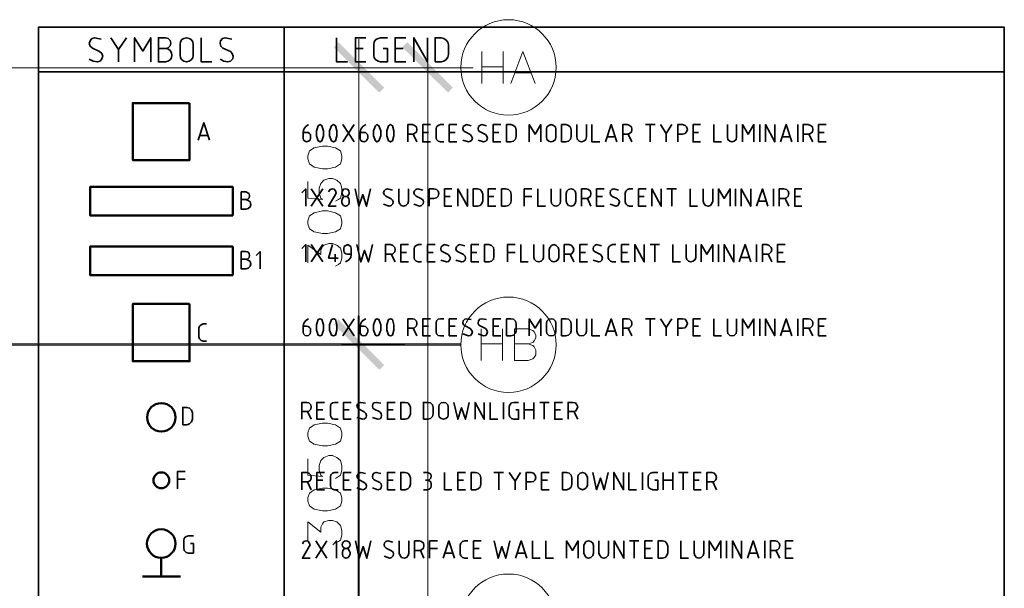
# Model space of a CAD drawing. Header units: millimetres. Extents: x 1.7 to 32.8, y 0.3 to 23.1.
# Tile 105 of 106: x 27.9 to 32.2, y 17.9 to 20.3. Entities that reach past the tile are written whole.
import ezdxf

# ---------------------------------------------------------------- set-up
doc = ezdxf.new("R2010")
doc.units = ezdxf.units.MM
doc.layers.add('PDF_Geometry', color=9, linetype='Continuous', true_color=0x808080)
doc.layers.add('PDF_Solid Fills', color=9, linetype='Continuous', true_color=0x808080)

msp = doc.modelspace()

# ---------------------------------------------------------------- hatches: boundary and pattern name
at = {"layer": 'PDF_Solid Fills', "transparency": 33554559}
for points in [[(29.4134, 19.0494), (29.4101, 19.0494), (29.4101, 17.6028), (29.4151, 17.6028), (29.4151, 19.0494)], [(29.8551, 18.9261), (29.8551, 18.9294), (2.9827, 18.9294), (2.9827, 18.9244), (29.8551, 18.9244)], [(29.3418, 18.9261), (29.3418, 18.9244), (29.6101, 18.9244), (29.6101, 18.9294), (29.3418, 18.9294)]]:
    msp.add_hatch(color=256, dxfattribs=at).paths.add_polyline_path(points)

# ---------------------------------------------------------------- linework, layer by layer
at = {"layer": 'PDF_Geometry', "color": 7, "lineweight": 35}
for points in [[(32.21, 15.0862), (28.0252, 15.0862), (28.0252, 20.301), (32.21, 20.301)], [(28.6951, 20.181), (28.6935, 20.1694), (28.6868, 20.1594), (28.6785, 20.1543), (28.6668, 20.151), (28.6551, 20.1543), (28.6468, 20.1594), (28.6401, 20.1694), (28.6385, 20.181), (28.6385, 20.226), (28.6401, 20.2377), (28.6468, 20.2477), (28.6551, 20.2527), (28.6668, 20.256), (28.6785, 20.2527), (28.6868, 20.2477), (28.6935, 20.2377), (28.6951, 20.226)], [(29.7434, 20.151), (29.7701, 20.151), (29.7818, 20.1543), (29.7918, 20.161), (29.7984, 20.171), (29.8018, 20.1827), (29.8018, 20.2244), (29.7984, 20.236), (29.7918, 20.246), (29.7818, 20.2527), (29.7701, 20.256), (29.7434, 20.256)], [(29.2535, 19.8094), (29.2601, 19.831), (29.2601, 19.8527), (29.2535, 19.8744), (29.2451, 19.8794), (29.2368, 19.8744), (29.2301, 19.8527), (29.2301, 19.831), (29.2368, 19.8094), (29.2451, 19.8044)], [(29.3118, 19.8094), (29.3184, 19.831), (29.3184, 19.8527), (29.3118, 19.8744), (29.3035, 19.8794), (29.2951, 19.8744), (29.2868, 19.8527), (29.2868, 19.831), (29.2951, 19.8094), (29.3035, 19.8044)], [(29.5001, 19.8094), (29.5084, 19.831), (29.5084, 19.8527), (29.5001, 19.8744), (29.4918, 19.8794), (29.4851, 19.8744), (29.4768, 19.8527), (29.4768, 19.831), (29.4851, 19.8094), (29.4918, 19.8044)], [(29.5585, 19.8094), (29.5651, 19.831), (29.5651, 19.8527), (29.5585, 19.8744), (29.5501, 19.8794), (29.5418, 19.8744), (29.5351, 19.8527), (29.5351, 19.831), (29.5418, 19.8094), (29.5501, 19.8044)], [(30.0534, 19.8044), (30.0718, 19.8044), (30.0834, 19.8077), (30.0918, 19.816), (30.0951, 19.8277), (30.0951, 19.856), (30.0918, 19.8677), (30.0834, 19.876), (30.0718, 19.8794), (30.0534, 19.8794)], [(30.2668, 19.826), (30.2651, 19.8144), (30.2568, 19.8077), (30.2468, 19.8044), (30.2368, 19.8077), (30.2284, 19.8144), (30.2268, 19.826), (30.2268, 19.8577), (30.2284, 19.8694), (30.2368, 19.876), (30.2468, 19.8794), (30.2568, 19.876), (30.2651, 19.8694), (30.2668, 19.8577)], [(30.2918, 19.8044), (30.3101, 19.8044), (30.3218, 19.8077), (30.3301, 19.816), (30.3334, 19.8277), (30.3334, 19.856), (30.3301, 19.8677), (30.3218, 19.876), (30.3101, 19.8794), (30.2918, 19.8794)], [(29.3718, 19.5844), (29.3701, 19.5927), (29.3634, 19.5994), (29.3551, 19.601), (29.3468, 19.5994), (29.3418, 19.5927), (29.3401, 19.5844), (29.3418, 19.576), (29.3468, 19.5694), (29.3551, 19.5677), (29.3634, 19.5694), (29.3701, 19.576)], [(29.9084, 19.526), (29.9268, 19.526), (29.9384, 19.5294), (29.9468, 19.5377), (29.9501, 19.5494), (29.9501, 19.5777), (29.9468, 19.5894), (29.9384, 19.5977), (29.9268, 19.601), (29.9084, 19.601)], [(30.0318, 19.526), (30.0501, 19.526), (30.0618, 19.5294), (30.0701, 19.5377), (30.0734, 19.5494), (30.0734, 19.5777), (30.0701, 19.5894), (30.0618, 19.5977), (30.0501, 19.601), (30.0318, 19.601)], [(30.3534, 19.5477), (30.3501, 19.5377), (30.3434, 19.5294), (30.3334, 19.526), (30.3218, 19.5294), (30.3151, 19.5377), (30.3118, 19.5477), (30.3118, 19.581), (30.3151, 19.591), (30.3218, 19.5977), (30.3334, 19.601), (30.3434, 19.5977), (30.3501, 19.591), (30.3534, 19.581)], [(29.3401, 19.551), (29.3401, 19.5427), (29.3418, 19.5344), (29.3468, 19.5294), (29.3551, 19.526), (29.3634, 19.5294), (29.3701, 19.5344), (29.3718, 19.5427), (29.3718, 19.551), (29.3701, 19.5594), (29.3634, 19.5661), (29.3551, 19.5677), (29.3468, 19.5661), (29.3418, 19.5594)], [(29.9584, 19.2844), (29.9768, 19.2844), (29.9884, 19.2877), (29.9968, 19.296), (29.9984, 19.3077), (29.9984, 19.3361), (29.9968, 19.3477), (29.9884, 19.3561), (29.9768, 19.3594), (29.9584, 19.3594)], [(30.2801, 19.3044), (30.2768, 19.2944), (30.2684, 19.2877), (30.2584, 19.2844), (30.2484, 19.2877), (30.2401, 19.2944), (30.2384, 19.3044), (30.2384, 19.3377), (30.2401, 19.3477), (30.2484, 19.3561), (30.2584, 19.3594), (30.2684, 19.3561), (30.2768, 19.3477), (30.2801, 19.3377)], [(29.2535, 18.9677), (29.2601, 18.9894), (29.2601, 19.0127), (29.2535, 19.0344), (29.2451, 19.0377), (29.2368, 19.0344), (29.2301, 19.0127), (29.2301, 18.9894), (29.2368, 18.9677), (29.2451, 18.9644)], [(29.3118, 18.9677), (29.3184, 18.9894), (29.3184, 19.0127), (29.3118, 19.0344), (29.3035, 19.0377), (29.2951, 19.0344), (29.2868, 19.0127), (29.2868, 18.9894), (29.2951, 18.9677), (29.3035, 18.9644)], [(29.5001, 18.9677), (29.5084, 18.9894), (29.5084, 19.0127), (29.5001, 19.0344), (29.4918, 19.0377), (29.4851, 19.0344), (29.4768, 19.0127), (29.4768, 18.9894), (29.4851, 18.9677), (29.4918, 18.9644)], [(29.5585, 18.9677), (29.5651, 18.9894), (29.5651, 19.0127), (29.5585, 19.0344), (29.5501, 19.0377), (29.5418, 19.0344), (29.5351, 19.0127), (29.5351, 18.9894), (29.5418, 18.9677), (29.5501, 18.9644)], [(30.0534, 18.9644), (30.0718, 18.9644), (30.0834, 18.9677), (30.0918, 18.9761), (30.0951, 18.9861), (30.0951, 19.0161), (30.0918, 19.0277), (30.0834, 19.0361), (30.0718, 19.0377), (30.0534, 19.0377)], [(30.2668, 18.9844), (30.2651, 18.9744), (30.2568, 18.9661), (30.2468, 18.9644), (30.2368, 18.9661), (30.2284, 18.9744), (30.2268, 18.9844), (30.2268, 19.0177), (30.2284, 19.0277), (30.2368, 19.0361), (30.2468, 19.0377), (30.2568, 19.0361), (30.2651, 19.0277), (30.2668, 19.0177)], [(30.2918, 18.9644), (30.3101, 18.9644), (30.3218, 18.9677), (30.3301, 18.9761), (30.3334, 18.9861), (30.3334, 19.0161), (30.3301, 19.0277), (30.3218, 19.0361), (30.3101, 19.0377), (30.2918, 19.0377)], [(28.6501, 18.5794), (28.6685, 18.5794), (28.6801, 18.5827), (28.6885, 18.5911), (28.6918, 18.6027), (28.6918, 18.6311), (28.6885, 18.6427), (28.6801, 18.6511), (28.6685, 18.6544), (28.6501, 18.6544)], [(29.5951, 18.6027), (29.6134, 18.6027), (29.6251, 18.6061), (29.6334, 18.6144), (29.6368, 18.6261), (29.6368, 18.6544), (29.6334, 18.6661), (29.6251, 18.6744), (29.6134, 18.6761), (29.5951, 18.6761)], [(29.6934, 18.6027), (29.7118, 18.6027), (29.7234, 18.6061), (29.7318, 18.6144), (29.7351, 18.6261), (29.7351, 18.6544), (29.7318, 18.6661), (29.7234, 18.6744), (29.7118, 18.6761), (29.6934, 18.6761)], [(29.8001, 18.6227), (29.7984, 18.6128), (29.7901, 18.6061), (29.7801, 18.6027), (29.7701, 18.6061), (29.7618, 18.6128), (29.7601, 18.6227), (29.7601, 18.6561), (29.7618, 18.6661), (29.7701, 18.6744), (29.7801, 18.6761), (29.7901, 18.6744), (29.7984, 18.6661), (29.8001, 18.6561)], [(29.5951, 18.2978), (29.6134, 18.2978), (29.6251, 18.3011), (29.6334, 18.3094), (29.6368, 18.3211), (29.6368, 18.3494), (29.6334, 18.3611), (29.6251, 18.3694), (29.6134, 18.3727), (29.5951, 18.3727)], [(29.9001, 18.2978), (29.9184, 18.2978), (29.9301, 18.3011), (29.9384, 18.3094), (29.9418, 18.3211), (29.9418, 18.3494), (29.9384, 18.3611), (29.9301, 18.3694), (29.9184, 18.3727), (29.9001, 18.3727)], [(30.2951, 18.2978), (30.3134, 18.2978), (30.3251, 18.3011), (30.3334, 18.3094), (30.3367, 18.3211), (30.3367, 18.3494), (30.3334, 18.3611), (30.3251, 18.3694), (30.3134, 18.3727), (30.2951, 18.3727)], [(30.4034, 18.3178), (30.4001, 18.3078), (30.3918, 18.3011), (30.3818, 18.2978), (30.3718, 18.3011), (30.3634, 18.3078), (30.3618, 18.3178), (30.3618, 18.3511), (30.3634, 18.3611), (30.3718, 18.3694), (30.3818, 18.3727), (30.3918, 18.3694), (30.4001, 18.3611), (30.4034, 18.3511)], [(30.4301, 18.0228), (30.4268, 18.0128), (30.4184, 18.0044), (30.4084, 18.0011), (30.3984, 18.0044), (30.3918, 18.0128), (30.3884, 18.0228), (30.3884, 18.0561), (30.3918, 18.0661), (30.3984, 18.0728), (30.4084, 18.0761), (30.4184, 18.0728), (30.4268, 18.0661), (30.4301, 18.0561)], [(30.7101, 18.0011), (30.7284, 18.0011), (30.7401, 18.0044), (30.7484, 18.0128), (30.7517, 18.0244), (30.7517, 18.0528), (30.7484, 18.0644), (30.7401, 18.0728), (30.7284, 18.0761), (30.7101, 18.0761)], [(29.3418, 18.0261), (29.3418, 18.0178), (29.3435, 18.0094), (29.3501, 18.0044), (29.3585, 18.0011), (29.3668, 18.0044), (29.3718, 18.0094), (29.3751, 18.0178), (29.3751, 18.0261), (29.3718, 18.0344), (29.3668, 18.0411), (29.3585, 18.0428), (29.3501, 18.0411), (29.3435, 18.0344)]]:
    msp.add_lwpolyline(points, close=True, dxfattribs=at)
for points in [[(29.0901, 15.0862), (29.0901, 20.301)], [(28.2968, 20.2493), (28.2685, 20.256), (28.2568, 20.2527), (28.2485, 20.2427), (28.2452, 20.231), (28.2485, 20.2193), (28.2585, 20.211), (28.2902, 20.196), (28.3002, 20.1877), (28.3035, 20.176), (28.3002, 20.1644), (28.2918, 20.1543), (28.2802, 20.151), (28.2618, 20.1543), (28.2452, 20.1627)], [(28.3385, 20.256), (28.3718, 20.2044), (28.4068, 20.256)], [(28.4418, 20.151), (28.4418, 20.256), (28.4768, 20.1977), (28.5118, 20.256), (28.5118, 20.151)], [(28.5751, 20.2093), (28.5868, 20.2127), (28.5952, 20.221), (28.5985, 20.2327), (28.5952, 20.2444), (28.5868, 20.2527), (28.5751, 20.256), (28.5451, 20.256), (28.5451, 20.151), (28.5751, 20.151), (28.5852, 20.1543), (28.5952, 20.1594), (28.6018, 20.1694), (28.6035, 20.181), (28.6018, 20.191), (28.5952, 20.201), (28.5852, 20.2077), (28.5751, 20.2093), (28.5451, 20.2093)], [(28.7301, 20.256), (28.7301, 20.151), (28.7768, 20.151)], [(28.8635, 20.2493), (28.8335, 20.256), (28.8218, 20.2527), (28.8135, 20.2427), (28.8118, 20.231), (28.8151, 20.2193), (28.8235, 20.211), (28.8568, 20.196), (28.8651, 20.1877), (28.8685, 20.176), (28.8668, 20.1644), (28.8568, 20.1543), (28.8451, 20.151), (28.8285, 20.1543), (28.8118, 20.1627)], [(29.3168, 20.256), (29.3168, 20.151), (29.3634, 20.151)], [(29.4435, 20.151), (29.3985, 20.151), (29.3985, 20.256), (29.4435, 20.256)], [(29.5184, 20.2093), (29.5368, 20.2093), (29.5368, 20.151), (29.5068, 20.151), (29.4968, 20.1543), (29.4868, 20.1594), (29.4801, 20.1694), (29.4784, 20.181), (29.4784, 20.226), (29.4801, 20.2377), (29.4868, 20.2477), (29.4968, 20.2527), (29.5068, 20.256), (29.5368, 20.256)], [(29.6168, 20.151), (29.5701, 20.151), (29.5701, 20.256), (29.6168, 20.256)], [(29.6518, 20.151), (29.6518, 20.256), (29.7101, 20.151), (29.7101, 20.256)], [(28.3718, 20.2044), (28.3718, 20.151)], [(29.4318, 20.2093), (29.3985, 20.2093)], [(29.6051, 20.2093), (29.5701, 20.2093)], [(29.0901, 20.1077), (28.0252, 20.1077), (32.21, 20.1077)], [(28.7168, 19.8127), (28.7418, 19.8877), (28.7668, 19.8127)], [(29.1951, 19.8794), (29.1835, 19.871), (29.1751, 19.8594), (29.1718, 19.846), (29.1718, 19.821), (29.1735, 19.8127), (29.1801, 19.8077), (29.1868, 19.8044), (29.1951, 19.8077), (29.2018, 19.8127), (29.2035, 19.821), (29.2035, 19.836), (29.2001, 19.841), (29.1935, 19.846), (29.1718, 19.846)], [(29.3435, 19.8794), (29.3935, 19.8044)], [(29.3935, 19.8794), (29.3435, 19.8044)], [(29.4435, 19.8794), (29.4301, 19.871), (29.4218, 19.8594), (29.4185, 19.846), (29.4185, 19.821), (29.4201, 19.8127), (29.4268, 19.8077), (29.4351, 19.8044), (29.4435, 19.8077), (29.4484, 19.8127), (29.4518, 19.821), (29.4518, 19.8294), (29.4501, 19.836), (29.4468, 19.841), (29.4418, 19.846), (29.4185, 19.846)], [(29.6251, 19.8044), (29.6251, 19.8794), (29.6451, 19.8794), (29.6551, 19.876), (29.6635, 19.8694), (29.6651, 19.8577), (29.6635, 19.8477), (29.6551, 19.841), (29.6451, 19.8377), (29.6251, 19.8377)], [(29.7234, 19.8044), (29.6901, 19.8044), (29.6901, 19.8794), (29.7234, 19.8794)], [(29.7151, 19.846), (29.6901, 19.846)], [(29.7818, 19.8044), (29.7668, 19.8044), (29.7568, 19.8077), (29.7501, 19.8144), (29.7485, 19.8227), (29.7485, 19.861), (29.7501, 19.8694), (29.7568, 19.876), (29.7668, 19.8794), (29.7818, 19.8794)], [(29.8384, 19.8044), (29.8051, 19.8044), (29.8051, 19.8794), (29.8384, 19.8794)], [(29.8301, 19.846), (29.8051, 19.846)], [(29.9001, 19.8744), (29.8801, 19.8794), (29.8718, 19.876), (29.8651, 19.871), (29.8634, 19.861), (29.8668, 19.8527), (29.8734, 19.8477), (29.8951, 19.836), (29.9018, 19.8294), (29.9051, 19.821), (29.9034, 19.8127), (29.8968, 19.8077), (29.8884, 19.8044), (29.8634, 19.8127)], [(29.9668, 19.8744), (29.9468, 19.8794), (29.9368, 19.876), (29.9318, 19.871), (29.9301, 19.861), (29.9318, 19.8527), (29.9384, 19.8477), (29.9618, 19.836), (29.9684, 19.8294), (29.9701, 19.821), (29.9684, 19.8127), (29.9634, 19.8077), (29.9534, 19.8044), (29.9301, 19.8127)], [(30.0284, 19.8044), (29.9951, 19.8044), (29.9951, 19.8794), (30.0284, 19.8794)], [(30.0201, 19.846), (29.9951, 19.846)], [(30.1518, 19.8044), (30.1518, 19.8794), (30.1768, 19.8377), (30.2018, 19.8794), (30.2018, 19.8044)], [(30.3584, 19.8794), (30.3584, 19.826), (30.3601, 19.8144), (30.3684, 19.8077), (30.3784, 19.8044), (30.3884, 19.8077), (30.3968, 19.8144), (30.4001, 19.826), (30.4001, 19.8794)], [(30.4234, 19.8794), (30.4234, 19.8044), (30.4568, 19.8044)], [(30.4818, 19.8044), (30.5067, 19.8794), (30.5318, 19.8044)], [(30.5568, 19.8044), (30.5568, 19.8794), (30.5767, 19.8794), (30.5867, 19.876), (30.5951, 19.8694), (30.5968, 19.8577), (30.5951, 19.8477), (30.5867, 19.841), (30.5767, 19.8377), (30.5568, 19.8377)], [(30.6551, 19.8794), (30.6967, 19.8794)], [(30.6751, 19.8044), (30.6751, 19.8794)], [(30.7201, 19.8794), (30.7451, 19.841), (30.7701, 19.8794)], [(30.7451, 19.841), (30.7451, 19.8044)], [(30.7951, 19.8044), (30.7951, 19.8794), (30.8151, 19.8794), (30.8267, 19.876), (30.8334, 19.8694), (30.8367, 19.8577), (30.8334, 19.8477), (30.8267, 19.841), (30.8151, 19.8377), (30.7951, 19.8377)], [(30.8934, 19.8044), (30.8617, 19.8044), (30.8617, 19.8794), (30.8934, 19.8794)], [(30.8851, 19.846), (30.8617, 19.846)], [(30.9517, 19.8794), (30.9517, 19.8044), (30.9851, 19.8044)], [(31.0101, 19.8794), (31.0101, 19.826), (31.0117, 19.8144), (31.0201, 19.8077), (31.0301, 19.8044), (31.0401, 19.8077), (31.0484, 19.8144), (31.0501, 19.826), (31.0501, 19.8794)], [(31.0751, 19.8044), (31.0751, 19.8794), (31.1001, 19.8377), (31.1251, 19.8794), (31.1251, 19.8044)], [(31.1501, 19.8044), (31.1501, 19.8794)], [(31.1751, 19.8044), (31.1751, 19.8794), (31.2151, 19.8044), (31.2151, 19.8794)], [(31.2401, 19.8044), (31.2651, 19.8794), (31.2901, 19.8044)], [(31.3151, 19.8044), (31.3151, 19.8794)], [(31.3384, 19.8044), (31.3384, 19.8794), (31.3601, 19.8794), (31.3701, 19.876), (31.3784, 19.8694), (31.3801, 19.8577), (31.3784, 19.8477), (31.3701, 19.841), (31.3601, 19.8377), (31.3384, 19.8377)], [(31.4384, 19.8044), (31.4051, 19.8044), (31.4051, 19.8794), (31.4384, 19.8794)], [(31.4301, 19.846), (31.4051, 19.846)], [(28.7585, 19.8327), (28.7235, 19.8327)], [(29.6484, 19.8377), (29.6651, 19.8044)], [(30.5234, 19.826), (30.4884, 19.826)], [(30.5801, 19.8377), (30.5968, 19.8044)], [(31.2817, 19.826), (31.2467, 19.826)], [(31.3634, 19.8377), (31.3801, 19.8044)], [(28.9235, 19.5544), (28.9318, 19.556), (28.9385, 19.5627), (28.9401, 19.571), (28.9385, 19.5794), (28.9318, 19.5844), (28.9235, 19.5877), (28.9035, 19.5877), (28.9035, 19.5127), (28.9235, 19.5127), (28.9335, 19.5161), (28.9418, 19.5227), (28.9451, 19.5327), (28.9418, 19.5444), (28.9335, 19.551), (28.9235, 19.5544), (28.9035, 19.5544)], [(29.1835, 19.526), (29.1835, 19.601), (29.1668, 19.5844)], [(29.2068, 19.601), (29.2568, 19.526)], [(29.2568, 19.601), (29.2068, 19.526)], [(29.3151, 19.526), (29.2818, 19.526), (29.3118, 19.576), (29.3151, 19.5844), (29.3118, 19.5927), (29.3068, 19.5994), (29.2985, 19.601), (29.2885, 19.5977), (29.2818, 19.5877)], [(29.3968, 19.601), (29.4134, 19.526), (29.4301, 19.576), (29.4468, 19.526), (29.4635, 19.601)], [(29.5585, 19.596), (29.5368, 19.601), (29.5284, 19.5977), (29.5235, 19.5927), (29.5201, 19.5844), (29.5235, 19.576), (29.5301, 19.5694), (29.5534, 19.5577), (29.5585, 19.5527), (29.5618, 19.5444), (29.5601, 19.536), (29.5534, 19.5294), (29.5451, 19.526), (29.5201, 19.5344)], [(29.5868, 19.601), (29.5868, 19.5477), (29.5901, 19.5377), (29.5968, 19.5294), (29.6068, 19.526), (29.6168, 19.5294), (29.6251, 19.5377), (29.6284, 19.5477), (29.6284, 19.601)], [(29.6901, 19.596), (29.6684, 19.601), (29.6601, 19.5977), (29.6551, 19.5927), (29.6518, 19.5844), (29.6551, 19.576), (29.6618, 19.5694), (29.6851, 19.5577), (29.6918, 19.5527), (29.6934, 19.5444), (29.6918, 19.536), (29.6851, 19.5294), (29.6768, 19.526), (29.6518, 19.5344)], [(29.7184, 19.526), (29.7184, 19.601), (29.7384, 19.601), (29.7501, 19.5977), (29.7568, 19.591), (29.7601, 19.581), (29.7568, 19.5694), (29.7501, 19.5627), (29.7384, 19.5594), (29.7184, 19.5594)], [(29.8168, 19.526), (29.7851, 19.526), (29.7851, 19.601), (29.8168, 19.601)], [(29.8418, 19.526), (29.8418, 19.601), (29.8834, 19.526), (29.8834, 19.601)], [(30.0068, 19.526), (29.9734, 19.526), (29.9734, 19.601), (30.0068, 19.601)], [(30.1301, 19.526), (30.1301, 19.601), (30.1634, 19.601)], [(30.1884, 19.601), (30.1884, 19.526), (30.2218, 19.526)], [(30.2468, 19.601), (30.2468, 19.5477), (30.2484, 19.5377), (30.2568, 19.5294), (30.2668, 19.526), (30.2768, 19.5294), (30.2851, 19.5377), (30.2868, 19.5477), (30.2868, 19.601)], [(30.3784, 19.526), (30.3784, 19.601), (30.3984, 19.601), (30.4084, 19.5977), (30.4168, 19.591), (30.4184, 19.581), (30.4168, 19.5694), (30.4084, 19.5627), (30.3984, 19.5594), (30.3784, 19.5594)], [(30.4768, 19.526), (30.4434, 19.526), (30.4434, 19.601), (30.4768, 19.601)], [(30.5384, 19.596), (30.5184, 19.601), (30.5101, 19.5977), (30.5034, 19.5927), (30.5018, 19.5844), (30.5034, 19.576), (30.5101, 19.5694), (30.5334, 19.5577), (30.5401, 19.5527), (30.5434, 19.5444), (30.5401, 19.536), (30.5351, 19.5294), (30.5267, 19.526), (30.5018, 19.5344)], [(30.6001, 19.526), (30.5867, 19.526), (30.5767, 19.5294), (30.5701, 19.536), (30.5668, 19.5444), (30.5668, 19.5827), (30.5701, 19.591), (30.5767, 19.5977), (30.5867, 19.601), (30.6001, 19.601)], [(30.6584, 19.526), (30.6251, 19.526), (30.6251, 19.601), (30.6584, 19.601)], [(30.6834, 19.526), (30.6834, 19.601), (30.7234, 19.526), (30.7234, 19.601)], [(30.7484, 19.601), (30.7901, 19.601)], [(30.7701, 19.526), (30.7701, 19.601)], [(30.8484, 19.601), (30.8484, 19.526), (30.8801, 19.526)], [(30.9051, 19.601), (30.9051, 19.5477), (30.9084, 19.5377), (30.9151, 19.5294), (30.9267, 19.526), (30.9367, 19.5294), (30.9434, 19.5377), (30.9467, 19.5477), (30.9467, 19.601)], [(30.9717, 19.526), (30.9717, 19.601), (30.9967, 19.5594), (31.0217, 19.601), (31.0217, 19.526)], [(31.0451, 19.526), (31.0451, 19.601)], [(31.0701, 19.526), (31.0701, 19.601), (31.1117, 19.526), (31.1117, 19.601)], [(31.1367, 19.526), (31.1617, 19.601), (31.1851, 19.526)], [(31.2101, 19.526), (31.2101, 19.601)], [(31.2351, 19.526), (31.2351, 19.601), (31.2551, 19.601), (31.2667, 19.5977), (31.2734, 19.591), (31.2767, 19.581), (31.2734, 19.5694), (31.2667, 19.5627), (31.2551, 19.5594), (31.2351, 19.5594)], [(31.3334, 19.526), (31.3017, 19.526), (31.3017, 19.601), (31.3334, 19.601)], [(29.8084, 19.5677), (29.7851, 19.5677)], [(29.9984, 19.5677), (29.9734, 19.5677)], [(30.1301, 19.5677), (30.1634, 19.5677)], [(30.4034, 19.5594), (30.4184, 19.526)], [(30.4684, 19.5677), (30.4434, 19.5677)], [(30.6501, 19.5677), (30.6251, 19.5677)], [(31.1784, 19.5477), (31.1434, 19.5477)], [(31.2601, 19.5594), (31.2767, 19.526)], [(31.3267, 19.5677), (31.3017, 19.5677)], [(28.9235, 19.296), (28.9318, 19.2977), (28.9385, 19.3044), (28.9401, 19.3127), (28.9385, 19.321), (28.9318, 19.3277), (28.9235, 19.3294), (28.9035, 19.3294), (28.9035, 19.2544), (28.9235, 19.2544), (28.9335, 19.2577), (28.9418, 19.266), (28.9451, 19.276), (28.9418, 19.286), (28.9335, 19.2927), (28.9235, 19.296), (28.9035, 19.296)], [(28.9851, 19.2544), (28.9851, 19.3294), (28.9685, 19.3127)], [(29.1835, 19.2844), (29.1835, 19.3594), (29.1668, 19.3427)], [(29.2068, 19.3594), (29.2568, 19.2844)], [(29.2568, 19.3594), (29.2068, 19.2844)], [(29.2985, 19.3594), (29.2818, 19.3011), (29.3235, 19.3011)], [(29.3551, 19.2844), (29.3685, 19.2927), (29.3785, 19.3044), (29.3801, 19.3194), (29.3801, 19.3427), (29.3785, 19.351), (29.3718, 19.3561), (29.3651, 19.3594), (29.3568, 19.3561), (29.3501, 19.351), (29.3485, 19.3427), (29.3485, 19.3344), (29.3501, 19.3261), (29.3568, 19.3194), (29.3651, 19.3177), (29.3801, 19.3177)], [(29.4051, 19.3594), (29.4218, 19.2844), (29.4385, 19.3344), (29.4551, 19.2844), (29.4718, 19.3594)], [(29.5284, 19.2844), (29.5284, 19.3594), (29.5501, 19.3594), (29.5601, 19.3561), (29.5685, 19.3477), (29.5701, 19.3377), (29.5685, 19.3277), (29.5601, 19.3194), (29.5501, 19.3177), (29.5284, 19.3177)], [(29.6284, 19.2844), (29.5951, 19.2844), (29.5951, 19.3594), (29.6284, 19.3594)], [(29.6851, 19.2844), (29.6718, 19.2844), (29.6618, 19.2877), (29.6551, 19.2944), (29.6535, 19.3027), (29.6535, 19.3394), (29.6551, 19.3494), (29.6618, 19.3561), (29.6718, 19.3594), (29.6851, 19.3594)], [(29.7434, 19.2844), (29.7101, 19.2844), (29.7101, 19.3594), (29.7434, 19.3594)], [(29.8051, 19.3544), (29.7851, 19.3594), (29.7768, 19.3561), (29.7701, 19.3494), (29.7685, 19.341), (29.7701, 19.3327), (29.7768, 19.3277), (29.8001, 19.3161), (29.8068, 19.3094), (29.8101, 19.3011), (29.8068, 19.2927), (29.8018, 19.286), (29.7934, 19.2844), (29.7685, 19.2927)], [(29.8718, 19.3544), (29.8501, 19.3594), (29.8418, 19.3561), (29.8368, 19.3494), (29.8334, 19.341), (29.8368, 19.3327), (29.8435, 19.3277), (29.8668, 19.3161), (29.8734, 19.3094), (29.8751, 19.3011), (29.8734, 19.2927), (29.8668, 19.286), (29.8584, 19.2844), (29.8334, 19.2927)], [(29.9334, 19.2844), (29.9001, 19.2844), (29.9001, 19.3594), (29.9334, 19.3594)], [(30.0568, 19.2844), (30.0568, 19.3594), (30.0901, 19.3594)], [(30.1151, 19.3594), (30.1151, 19.2844), (30.1468, 19.2844)], [(30.1718, 19.3594), (30.1718, 19.3044), (30.1751, 19.2944), (30.1818, 19.2877), (30.1934, 19.2844), (30.2034, 19.2877), (30.2101, 19.2944), (30.2134, 19.3044), (30.2134, 19.3594)], [(30.3034, 19.2844), (30.3034, 19.3594), (30.3251, 19.3594), (30.3351, 19.3561), (30.3418, 19.3477), (30.3451, 19.3377), (30.3418, 19.3277), (30.3351, 19.3194), (30.3251, 19.3177), (30.3034, 19.3177)], [(30.4034, 19.2844), (30.3701, 19.2844), (30.3701, 19.3594), (30.4034, 19.3594)], [(30.4651, 19.3544), (30.4434, 19.3594), (30.4351, 19.3561), (30.4301, 19.3494), (30.4284, 19.341), (30.4301, 19.3327), (30.4368, 19.3277), (30.4601, 19.3161), (30.4668, 19.3094), (30.4684, 19.3011), (30.4668, 19.2927), (30.4601, 19.286), (30.4518, 19.2844), (30.4284, 19.2927)], [(30.5267, 19.2844), (30.5118, 19.2844), (30.5034, 19.2877), (30.4967, 19.2944), (30.4934, 19.3027), (30.4934, 19.3394), (30.4967, 19.3494), (30.5034, 19.3561), (30.5118, 19.3594), (30.5267, 19.3594)], [(30.5851, 19.2844), (30.5518, 19.2844), (30.5518, 19.3594), (30.5851, 19.3594)], [(30.6084, 19.2844), (30.6084, 19.3594), (30.6501, 19.2844), (30.6501, 19.3594)], [(30.6751, 19.3594), (30.7167, 19.3594)], [(30.6951, 19.2844), (30.6951, 19.3594)], [(30.7734, 19.3594), (30.7734, 19.2844), (30.8068, 19.2844)], [(30.8317, 19.3594), (30.8317, 19.3044), (30.8351, 19.2944), (30.8417, 19.2877), (30.8517, 19.2844), (30.8617, 19.2877), (30.8701, 19.2944), (30.8734, 19.3044), (30.8734, 19.3594)], [(30.8967, 19.2844), (30.8967, 19.3594), (30.9217, 19.3177), (30.9467, 19.3594), (30.9467, 19.2844)], [(30.9717, 19.2844), (30.9717, 19.3594)], [(30.9967, 19.2844), (30.9967, 19.3594), (31.0384, 19.2844), (31.0384, 19.3594)], [(31.0617, 19.2844), (31.0867, 19.3594), (31.1117, 19.2844)], [(31.1367, 19.2844), (31.1367, 19.3594)], [(31.1617, 19.2844), (31.1617, 19.3594), (31.1817, 19.3594), (31.1917, 19.3561), (31.2001, 19.3477), (31.2034, 19.3377), (31.2001, 19.3277), (31.1917, 19.3194), (31.1817, 19.3177), (31.1617, 19.3177)], [(31.2601, 19.2844), (31.2267, 19.2844), (31.2267, 19.3594), (31.2601, 19.3594)], [(29.3101, 19.3177), (29.3101, 19.2844)], [(29.5534, 19.3177), (29.5701, 19.2844)], [(29.6201, 19.3261), (29.5951, 19.3261)], [(29.7351, 19.3261), (29.7101, 19.3261)], [(29.9251, 19.3261), (29.9001, 19.3261)], [(30.0568, 19.3261), (30.0901, 19.3261)], [(30.3284, 19.3177), (30.3451, 19.2844)], [(30.3951, 19.3261), (30.3701, 19.3261)], [(30.5767, 19.3261), (30.5518, 19.3261)], [(31.1051, 19.3044), (31.0701, 19.3044)], [(31.1867, 19.3177), (31.2034, 19.2844)], [(31.2517, 19.3261), (31.2267, 19.3261)], [(29.1951, 19.0377), (29.1835, 19.0311), (29.1751, 19.0194), (29.1718, 19.0061), (29.1718, 18.9811), (29.1735, 18.9727), (29.1801, 18.9661), (29.1868, 18.9644), (29.1951, 18.9661), (29.2018, 18.9727), (29.2035, 18.9811), (29.2035, 18.9961), (29.2001, 19.001), (29.1935, 19.0044), (29.1868, 19.0061), (29.1718, 19.0061)], [(29.3435, 19.0377), (29.3935, 18.9644)], [(29.3935, 19.0377), (29.3435, 18.9644)], [(29.4435, 19.0377), (29.4301, 19.0311), (29.4218, 19.0194), (29.4185, 19.0061), (29.4185, 18.9811), (29.4201, 18.9727), (29.4268, 18.9661), (29.4351, 18.9644), (29.4435, 18.9661), (29.4484, 18.9727), (29.4518, 18.9811), (29.4518, 18.9894), (29.4501, 18.9961), (29.4468, 19.001), (29.4418, 19.0044), (29.4351, 19.0061), (29.4185, 19.0061)], [(29.6251, 18.9644), (29.6251, 19.0377), (29.6451, 19.0377), (29.6551, 19.0361), (29.6635, 19.0277), (29.6651, 19.0177), (29.6635, 19.0077), (29.6551, 18.9994), (29.6451, 18.9977), (29.6251, 18.9977)], [(29.7234, 18.9644), (29.6901, 18.9644), (29.6901, 19.0377), (29.7234, 19.0377)], [(29.7818, 18.9644), (29.7668, 18.9644), (29.7568, 18.9661), (29.7501, 18.9727), (29.7485, 18.9827), (29.7485, 19.0194), (29.7501, 19.0294), (29.7568, 19.0361), (29.7668, 19.0377), (29.7818, 19.0377)], [(29.8384, 18.9644), (29.8051, 18.9644), (29.8051, 19.0377), (29.8384, 19.0377)], [(29.9001, 19.0344), (29.8801, 19.0377), (29.8718, 19.0361), (29.8651, 19.0294), (29.8634, 19.0211), (29.8668, 19.0127), (29.8734, 19.0077), (29.8951, 18.9961), (29.9018, 18.9894), (29.9051, 18.9811), (29.9034, 18.9727), (29.8968, 18.9661), (29.8884, 18.9644), (29.8634, 18.9727)], [(29.9668, 19.0344), (29.9468, 19.0377), (29.9368, 19.0361), (29.9318, 19.0294), (29.9301, 19.0211), (29.9318, 19.0127), (29.9384, 19.0077), (29.9618, 18.9961), (29.9684, 18.9894), (29.9701, 18.9811), (29.9684, 18.9727), (29.9634, 18.9661), (29.9534, 18.9644), (29.9301, 18.9727)], [(30.0284, 18.9644), (29.9951, 18.9644), (29.9951, 19.0377), (30.0284, 19.0377)], [(30.1518, 18.9644), (30.1518, 19.0377), (30.1768, 18.9977), (30.2018, 19.0377), (30.2018, 18.9644)], [(30.3584, 19.0377), (30.3584, 18.9844), (30.3601, 18.9744), (30.3684, 18.9661), (30.3784, 18.9644), (30.3884, 18.9661), (30.3968, 18.9744), (30.4001, 18.9844), (30.4001, 19.0377)], [(30.4234, 19.0377), (30.4234, 18.9644), (30.4568, 18.9644)], [(30.4818, 18.9644), (30.5067, 19.0377), (30.5318, 18.9644)], [(30.5568, 18.9644), (30.5568, 19.0377), (30.5767, 19.0377), (30.5867, 19.0361), (30.5951, 19.0277), (30.5968, 19.0177), (30.5951, 19.0077), (30.5867, 18.9994), (30.5767, 18.9977), (30.5568, 18.9977)], [(30.6551, 19.0377), (30.6967, 19.0377)], [(30.6751, 18.9644), (30.6751, 19.0377)], [(30.7201, 19.0377), (30.7451, 19.001), (30.7701, 19.0377)], [(30.7951, 18.9644), (30.7951, 19.0377), (30.8151, 19.0377), (30.8267, 19.0361), (30.8334, 19.0277), (30.8367, 19.0177), (30.8334, 19.0077), (30.8267, 18.9994), (30.8151, 18.9977), (30.7951, 18.9977)], [(30.8934, 18.9644), (30.8617, 18.9644), (30.8617, 19.0377), (30.8934, 19.0377)], [(30.9517, 19.0377), (30.9517, 18.9644), (30.9851, 18.9644)], [(31.0101, 19.0377), (31.0101, 18.9844), (31.0117, 18.9744), (31.0201, 18.9661), (31.0301, 18.9644), (31.0401, 18.9661), (31.0484, 18.9744), (31.0501, 18.9844), (31.0501, 19.0377)], [(31.0751, 18.9644), (31.0751, 19.0377), (31.1001, 18.9977), (31.1251, 19.0377), (31.1251, 18.9644)], [(31.1501, 18.9644), (31.1501, 19.0377)], [(31.1751, 18.9644), (31.1751, 19.0377), (31.2151, 18.9644), (31.2151, 19.0377)], [(31.2401, 18.9644), (31.2651, 19.0377), (31.2901, 18.9644)], [(31.3151, 18.9644), (31.3151, 19.0377)], [(31.3384, 18.9644), (31.3384, 19.0377), (31.3601, 19.0377), (31.3701, 19.0361), (31.3784, 19.0277), (31.3801, 19.0177), (31.3784, 19.0077), (31.3701, 18.9994), (31.3601, 18.9977), (31.3384, 18.9977)], [(31.4384, 18.9644), (31.4051, 18.9644), (31.4051, 19.0377), (31.4384, 19.0377)], [(28.7535, 18.9411), (28.7385, 18.9411), (28.7301, 18.9444), (28.7235, 18.9511), (28.7202, 18.9594), (28.7202, 18.9977), (28.7235, 19.0061), (28.7301, 19.0127), (28.7385, 19.0161), (28.7535, 19.0161)], [(29.6484, 18.9977), (29.6651, 18.9644)], [(29.7151, 19.0061), (29.6901, 19.0061)], [(29.8301, 19.0061), (29.8051, 19.0061)], [(30.0201, 19.0061), (29.9951, 19.0061)], [(30.5801, 18.9977), (30.5968, 18.9644)], [(30.7451, 19.001), (30.7451, 18.9644)], [(30.8851, 19.0061), (30.8617, 19.0061)], [(31.3634, 18.9977), (31.3801, 18.9644)], [(31.4301, 19.0061), (31.4051, 19.0061)], [(30.5234, 18.9844), (30.4884, 18.9844)], [(31.2817, 18.9844), (31.2467, 18.9844)], [(29.1668, 18.6027), (29.1668, 18.6761), (29.1868, 18.6761), (29.1968, 18.6744), (29.2051, 18.6661), (29.2068, 18.6561), (29.2051, 18.6461), (29.1968, 18.6377), (29.1868, 18.6361), (29.1668, 18.6361)], [(29.2651, 18.6027), (29.2318, 18.6027), (29.2318, 18.6761), (29.2651, 18.6761)], [(29.2568, 18.6444), (29.2318, 18.6444)], [(29.3235, 18.6027), (29.3085, 18.6027), (29.2985, 18.6044), (29.2918, 18.6128), (29.2901, 18.6211), (29.2901, 18.6577), (29.2918, 18.6677), (29.2985, 18.6744), (29.3085, 18.6761), (29.3235, 18.6761)], [(29.3801, 18.6027), (29.3468, 18.6027), (29.3468, 18.6761), (29.3801, 18.6761)], [(29.3718, 18.6444), (29.3468, 18.6444)], [(29.4418, 18.6727), (29.4218, 18.6761), (29.4134, 18.6744), (29.4068, 18.6677), (29.4051, 18.6594), (29.4085, 18.6511), (29.4151, 18.6461), (29.4368, 18.6344), (29.4435, 18.6277), (29.4468, 18.6194), (29.4451, 18.6111), (29.4385, 18.6044), (29.4301, 18.6027), (29.4051, 18.6111)], [(29.5084, 18.6727), (29.4885, 18.6761), (29.4784, 18.6744), (29.4735, 18.6677), (29.4718, 18.6594), (29.4735, 18.6511), (29.4801, 18.6461), (29.5035, 18.6344), (29.5101, 18.6277), (29.5118, 18.6194), (29.5101, 18.6111), (29.5051, 18.6044), (29.4951, 18.6027), (29.4718, 18.6111)], [(29.5701, 18.6027), (29.5368, 18.6027), (29.5368, 18.6761), (29.5701, 18.6761)], [(29.5618, 18.6444), (29.5368, 18.6444)], [(29.8251, 18.6761), (29.8418, 18.6027), (29.8584, 18.6527), (29.8751, 18.6027), (29.8918, 18.6761)], [(29.9168, 18.6027), (29.9168, 18.6761), (29.9568, 18.6027), (29.9568, 18.6761)], [(29.9818, 18.6761), (29.9818, 18.6027), (30.0151, 18.6027)], [(30.0401, 18.6027), (30.0401, 18.6761)], [(30.0934, 18.6444), (30.1051, 18.6444), (30.1051, 18.6027), (30.0851, 18.6027), (30.0751, 18.6061), (30.0668, 18.6128), (30.0651, 18.6227), (30.0651, 18.6561), (30.0668, 18.6661), (30.0751, 18.6744), (30.0851, 18.6761), (30.1051, 18.6761)], [(30.1301, 18.6027), (30.1301, 18.6761)], [(30.1301, 18.6444), (30.1718, 18.6444)], [(30.1718, 18.6761), (30.1718, 18.6027)], [(30.1968, 18.6761), (30.2384, 18.6761)], [(30.2168, 18.6027), (30.2168, 18.6761)], [(30.2951, 18.6027), (30.2618, 18.6027), (30.2618, 18.6761), (30.2951, 18.6761)], [(30.2868, 18.6444), (30.2618, 18.6444)], [(30.3201, 18.6027), (30.3201, 18.6761), (30.3401, 18.6761), (30.3518, 18.6744), (30.3584, 18.6661), (30.3618, 18.6561), (30.3584, 18.6461), (30.3518, 18.6377), (30.3401, 18.6361), (30.3201, 18.6361)], [(29.1901, 18.6361), (29.2068, 18.6027)], [(30.3451, 18.6361), (30.3618, 18.6027)], [(28.6268, 18.3011), (28.6268, 18.3761), (28.6601, 18.3761)], [(29.1668, 18.2978), (29.1668, 18.3727), (29.1868, 18.3727), (29.1968, 18.3694), (29.2051, 18.3611), (29.2068, 18.3511), (29.2051, 18.3411), (29.1968, 18.3327), (29.1868, 18.3311), (29.1668, 18.3311)], [(29.2651, 18.2978), (29.2318, 18.2978), (29.2318, 18.3727), (29.2651, 18.3727)], [(29.3235, 18.2978), (29.3085, 18.2978), (29.2985, 18.2994), (29.2918, 18.3078), (29.2901, 18.3161), (29.2901, 18.3528), (29.2918, 18.3627), (29.2985, 18.3694), (29.3085, 18.3727), (29.3235, 18.3727)], [(29.3801, 18.2978), (29.3468, 18.2978), (29.3468, 18.3727), (29.3801, 18.3727)], [(29.4418, 18.3677), (29.4218, 18.3727), (29.4134, 18.3694), (29.4068, 18.3627), (29.4051, 18.3544), (29.4085, 18.3461), (29.4151, 18.3411), (29.4368, 18.3294), (29.4435, 18.3227), (29.4468, 18.3144), (29.4451, 18.3061), (29.4385, 18.2994), (29.4301, 18.2978), (29.4051, 18.3061)], [(29.5084, 18.3677), (29.4885, 18.3727), (29.4784, 18.3694), (29.4735, 18.3627), (29.4718, 18.3544), (29.4735, 18.3461), (29.4801, 18.3411), (29.5035, 18.3294), (29.5101, 18.3227), (29.5118, 18.3144), (29.5101, 18.3061), (29.5051, 18.2994), (29.4951, 18.2978), (29.4718, 18.3061)], [(29.5701, 18.2978), (29.5368, 18.2978), (29.5368, 18.3727), (29.5701, 18.3727)], [(29.6934, 18.3727), (29.7101, 18.3727), (29.7184, 18.3694), (29.7251, 18.3644), (29.7268, 18.3561), (29.7251, 18.3478), (29.7184, 18.3411), (29.7101, 18.3394), (29.7018, 18.3394)], [(29.7851, 18.3727), (29.7851, 18.2978), (29.8168, 18.2978)], [(29.8751, 18.2978), (29.8418, 18.2978), (29.8418, 18.3727), (29.8751, 18.3727)], [(29.9984, 18.3727), (30.0401, 18.3727)], [(30.0201, 18.2978), (30.0201, 18.3727)], [(30.0651, 18.3727), (30.0901, 18.3344), (30.1134, 18.3727)], [(30.1384, 18.2978), (30.1384, 18.3727), (30.1601, 18.3727), (30.1701, 18.3694), (30.1768, 18.3611), (30.1801, 18.3511), (30.1768, 18.3411), (30.1701, 18.3327), (30.1601, 18.3311), (30.1384, 18.3311)], [(30.2384, 18.2978), (30.2051, 18.2978), (30.2051, 18.3727), (30.2384, 18.3727)], [(30.4268, 18.3727), (30.4434, 18.2978), (30.4601, 18.3478), (30.4768, 18.2978), (30.4934, 18.3727)], [(30.5184, 18.2978), (30.5184, 18.3727), (30.5601, 18.2978), (30.5601, 18.3727)], [(30.5834, 18.3727), (30.5834, 18.2978), (30.6168, 18.2978)], [(30.6417, 18.2978), (30.6417, 18.3727)], [(30.6951, 18.3394), (30.7084, 18.3394), (30.7084, 18.2978), (30.6867, 18.2978), (30.6767, 18.3011), (30.6684, 18.3078), (30.6667, 18.3178), (30.6667, 18.3511), (30.6684, 18.3611), (30.6767, 18.3694), (30.6867, 18.3727), (30.7084, 18.3727)], [(30.7318, 18.2978), (30.7318, 18.3727)], [(30.7734, 18.3727), (30.7734, 18.2978)], [(30.7984, 18.3727), (30.8401, 18.3727)], [(30.8184, 18.2978), (30.8184, 18.3727)], [(30.8967, 18.2978), (30.8651, 18.2978), (30.8651, 18.3727), (30.8967, 18.3727)], [(30.9217, 18.2978), (30.9217, 18.3727), (30.9434, 18.3727), (30.9534, 18.3694), (30.9601, 18.3611), (30.9634, 18.3511), (30.9601, 18.3411), (30.9534, 18.3327), (30.9434, 18.3311), (30.9217, 18.3311)], [(28.6268, 18.3427), (28.6601, 18.3427)], [(29.1901, 18.3311), (29.2068, 18.2978)], [(29.2568, 18.3394), (29.2318, 18.3394)], [(29.3718, 18.3394), (29.3468, 18.3394)], [(29.5618, 18.3394), (29.5368, 18.3394)], [(29.6934, 18.2978), (29.7101, 18.2978), (29.7184, 18.2994), (29.7251, 18.3061), (29.7268, 18.3144), (29.7268, 18.3227), (29.7251, 18.3311), (29.7184, 18.3361), (29.7101, 18.3394)], [(29.8668, 18.3394), (29.8418, 18.3394)], [(30.0901, 18.3344), (30.0901, 18.2978)], [(30.2301, 18.3394), (30.2051, 18.3394)], [(30.7318, 18.3394), (30.7734, 18.3394)], [(30.8884, 18.3394), (30.8651, 18.3394)], [(30.9467, 18.3311), (30.9634, 18.2978)], [(28.6835, 18.0644), (28.6968, 18.0644), (28.6968, 18.0228), (28.6751, 18.0228), (28.6651, 18.0261), (28.6568, 18.0344), (28.6551, 18.0444), (28.6551, 18.0778), (28.6568, 18.0877), (28.6651, 18.0944), (28.6751, 18.0978), (28.6968, 18.0978)], [(29.2018, 18.0011), (29.1685, 18.0011), (29.1985, 18.0511), (29.2018, 18.0594), (29.1985, 18.0678), (29.1935, 18.0744), (29.1851, 18.0761), (29.1751, 18.0728), (29.1685, 18.0628)], [(29.2268, 18.0761), (29.2751, 18.0011)], [(29.2751, 18.0761), (29.2268, 18.0011)], [(29.3168, 18.0011), (29.3168, 18.0761), (29.3001, 18.0594)], [(29.3985, 18.0761), (29.4151, 18.0011), (29.4318, 18.0511), (29.4484, 18.0011), (29.4651, 18.0761)], [(29.5601, 18.0711), (29.5385, 18.0761), (29.5301, 18.0728), (29.5251, 18.0678), (29.5235, 18.0594), (29.5251, 18.0511), (29.5318, 18.0444), (29.5551, 18.0328), (29.5618, 18.0277), (29.5634, 18.0194), (29.5618, 18.0111), (29.5551, 18.0044), (29.5468, 18.0011), (29.5235, 18.0094)], [(29.5885, 18.0761), (29.5885, 18.0228), (29.5918, 18.0128), (29.5985, 18.0044), (29.6101, 18.0011), (29.6201, 18.0044), (29.6268, 18.0128), (29.6301, 18.0228), (29.6301, 18.0761)], [(29.6551, 18.0011), (29.6551, 18.0761), (29.6751, 18.0761), (29.6851, 18.0728), (29.6934, 18.0661), (29.6951, 18.0561), (29.6934, 18.0444), (29.6851, 18.0377), (29.6751, 18.0344), (29.6551, 18.0344)], [(29.7201, 18.0011), (29.7201, 18.0761), (29.7534, 18.0761)], [(29.7784, 18.0011), (29.8034, 18.0761), (29.8284, 18.0011)], [(29.8851, 18.0011), (29.8718, 18.0011), (29.8618, 18.0044), (29.8551, 18.0111), (29.8518, 18.0194), (29.8518, 18.0578), (29.8551, 18.0661), (29.8618, 18.0728), (29.8718, 18.0761), (29.8851, 18.0761)], [(29.9434, 18.0011), (29.9101, 18.0011), (29.9101, 18.0761), (29.9434, 18.0761)], [(30.0001, 18.0761), (30.0168, 18.0011), (30.0334, 18.0511), (30.0501, 18.0011), (30.0668, 18.0761)], [(30.0918, 18.0011), (30.1168, 18.0761), (30.1418, 18.0011)], [(30.1651, 18.0761), (30.1651, 18.0011), (30.1984, 18.0011)], [(30.2234, 18.0761), (30.2234, 18.0011), (30.2568, 18.0011)], [(30.3134, 18.0011), (30.3134, 18.0761), (30.3384, 18.0344), (30.3634, 18.0761), (30.3634, 18.0011)], [(30.4534, 18.0761), (30.4534, 18.0228), (30.4568, 18.0128), (30.4651, 18.0044), (30.4751, 18.0011), (30.4851, 18.0044), (30.4934, 18.0128), (30.4951, 18.0228), (30.4951, 18.0761)], [(30.5201, 18.0011), (30.5201, 18.0761), (30.5618, 18.0011), (30.5618, 18.0761)], [(30.5867, 18.0761), (30.6268, 18.0761)], [(30.6068, 18.0011), (30.6068, 18.0761)], [(30.6851, 18.0011), (30.6518, 18.0011), (30.6518, 18.0761), (30.6851, 18.0761)], [(30.8084, 18.0761), (30.8084, 18.0011), (30.8417, 18.0011)], [(30.8667, 18.0761), (30.8667, 18.0228), (30.8684, 18.0128), (30.8767, 18.0044), (30.8867, 18.0011), (30.8967, 18.0044), (30.9051, 18.0128), (30.9084, 18.0228), (30.9084, 18.0761)], [(30.9317, 18.0011), (30.9317, 18.0761), (30.9567, 18.0344), (30.9817, 18.0761), (30.9817, 18.0011)], [(31.0067, 18.0011), (31.0067, 18.0761)], [(31.0317, 18.0011), (31.0317, 18.0761), (31.0717, 18.0011), (31.0717, 18.0761)], [(31.0967, 18.0011), (31.1217, 18.0761), (31.1467, 18.0011)], [(31.1717, 18.0011), (31.1717, 18.0761)], [(31.1967, 18.0011), (31.1967, 18.0761), (31.2167, 18.0761), (31.2267, 18.0728), (31.2351, 18.0661), (31.2367, 18.0561), (31.2351, 18.0444), (31.2267, 18.0377), (31.2167, 18.0344), (31.1967, 18.0344)], [(31.2951, 18.0011), (31.2617, 18.0011), (31.2617, 18.0761), (31.2951, 18.0761)], [(29.6801, 18.0344), (29.6951, 18.0011)], [(29.7201, 18.0428), (29.7534, 18.0428)], [(29.8201, 18.0228), (29.7851, 18.0228)], [(29.9351, 18.0428), (29.9101, 18.0428)], [(30.1334, 18.0228), (30.0984, 18.0228)], [(30.6767, 18.0428), (30.6518, 18.0428)], [(31.1401, 18.0228), (31.1051, 18.0228)], [(31.2201, 18.0344), (31.2367, 18.0011)], [(31.2867, 18.0428), (31.2617, 18.0428)]]:
    msp.add_lwpolyline(points, dxfattribs=at)
at = {"layer": 'PDF_Geometry', "lineweight": 18}
for points in [[(29.4134, 20.2493), (29.4134, 18.8027)], [(29.7118, 20.2493), (29.7118, 0.7916)], [(29.9468, 20.196), (29.9468, 20.0577)], [(30.0384, 20.196), (30.0384, 20.0577)], [(30.0718, 20.0577), (30.1234, 20.196), (30.1768, 20.0577)], [(29.8551, 20.126), (2.9827, 20.126)], [(29.3418, 20.126), (29.6101, 20.126)], [(29.6401, 20.126), (29.9084, 20.126)], [(29.9468, 20.1294), (30.0384, 20.1294)], [(30.0918, 20.1044), (30.1568, 20.1044)], [(29.1918, 19.6327), (29.1918, 19.561), (29.2551, 19.5544), (29.2485, 19.561), (29.2418, 19.5827), (29.2418, 19.6044), (29.2485, 19.6244), (29.2618, 19.6394), (29.2835, 19.646), (29.2985, 19.646), (29.3184, 19.6394), (29.3335, 19.6244), (29.3401, 19.6044), (29.3401, 19.5827), (29.3335, 19.561), (29.3251, 19.5544), (29.3118, 19.5477)], [(29.1918, 19.2811), (29.1918, 19.3577), (29.2485, 19.3161), (29.2485, 19.3361), (29.2551, 19.351), (29.2618, 19.3577), (29.2835, 19.3644), (29.2985, 19.3644), (29.3184, 19.3577), (29.3335, 19.3444), (29.3401, 19.3227), (29.3401, 19.3011), (29.3335, 19.2811), (29.3251, 19.2727), (29.3118, 19.266)], [(29.9434, 18.9944), (29.9434, 18.8577)], [(30.0351, 18.9944), (30.0351, 18.8577)], [(30.1468, 18.9294), (30.1668, 18.9227), (30.1734, 18.9161), (30.1801, 18.9027), (30.1801, 18.8827), (30.1734, 18.8711), (30.1668, 18.8644), (30.1468, 18.8577), (30.0884, 18.8577), (30.0884, 18.9944), (30.1468, 18.9944), (30.1668, 18.9877), (30.1734, 18.9811), (30.1801, 18.9694), (30.1801, 18.9561), (30.1734, 18.9427), (30.1668, 18.9361), (30.1468, 18.9294), (30.0884, 18.9294)], [(29.3418, 18.9261), (29.6101, 18.9261)], [(29.9434, 18.9294), (30.0351, 18.9294)], [(29.1918, 18.4311), (29.1918, 18.3611), (29.2551, 18.3544), (29.2485, 18.3611), (29.2418, 18.3827), (29.2418, 18.4028), (29.2485, 18.4244), (29.2618, 18.4377), (29.2835, 18.4461), (29.2985, 18.4461), (29.3184, 18.4377), (29.3335, 18.4244), (29.3401, 18.4028), (29.3401, 18.3827), (29.3335, 18.3611), (29.3251, 18.3544), (29.3118, 18.3461)], [(29.1918, 18.0794), (29.1918, 18.1578), (29.2485, 18.1144), (29.2485, 18.1361), (29.2551, 18.1494), (29.2618, 18.1578), (29.2835, 18.1644), (29.2985, 18.1644), (29.3184, 18.1578), (29.3335, 18.1427), (29.3401, 18.1211), (29.3401, 18.1011), (29.3335, 18.0794), (29.3251, 18.0728), (29.3118, 18.0661)]]:
    msp.add_lwpolyline(points, dxfattribs=at)
at = {"layer": 'PDF_Geometry', "color": 3, "lineweight": 50}
for points in [[(28.6801, 19.9727), (28.6801, 19.726), (28.4335, 19.726), (28.4335, 19.9727)], [(28.8668, 19.486), (28.8668, 19.6094), (28.2485, 19.6094), (28.2485, 19.486)], [(28.8668, 19.2277), (28.8668, 19.351), (28.2485, 19.351), (28.2485, 19.2277)], [(28.6801, 19.1027), (28.6801, 18.8544), (28.4335, 18.8544), (28.4335, 19.1027)]]:
    msp.add_lwpolyline(points, close=True, dxfattribs=at)
at = {"layer": 'PDF_Geometry', "lineweight": 18}
for points in [[(29.1918, 19.731), (29.2001, 19.7094), (29.2201, 19.6944), (29.2551, 19.6877), (29.2768, 19.6877), (29.3118, 19.6944), (29.3335, 19.7094), (29.3401, 19.731), (29.3401, 19.7444), (29.3335, 19.766), (29.3118, 19.7794), (29.2768, 19.786), (29.2551, 19.786), (29.2201, 19.7794), (29.2001, 19.766), (29.1918, 19.7444)], [(29.1918, 19.4494), (29.2001, 19.4277), (29.2201, 19.4144), (29.2551, 19.4077), (29.2768, 19.4077), (29.3118, 19.4144), (29.3335, 19.4277), (29.3401, 19.4494), (29.3401, 19.4627), (29.3335, 19.4844), (29.3118, 19.4977), (29.2768, 19.5061), (29.2551, 19.5061), (29.2201, 19.4977), (29.2001, 19.4844), (29.1918, 19.4627)], [(29.1918, 18.5294), (29.2001, 18.5078), (29.2201, 18.4944), (29.2551, 18.4877), (29.2768, 18.4877), (29.3118, 18.4944), (29.3335, 18.5078), (29.3401, 18.5294), (29.3401, 18.5444), (29.3335, 18.5644), (29.3118, 18.5794), (29.2768, 18.5861), (29.2551, 18.5861), (29.2201, 18.5794), (29.2001, 18.5644), (29.1918, 18.5444)], [(29.1918, 18.2478), (29.2001, 18.2277), (29.2201, 18.2128), (29.2551, 18.2061), (29.2768, 18.2061), (29.3118, 18.2128), (29.3335, 18.2277), (29.3401, 18.2478), (29.3401, 18.2628), (29.3335, 18.2827), (29.3118, 18.2978), (29.2768, 18.3044), (29.2551, 18.3044), (29.2201, 18.2978), (29.2001, 18.2827), (29.1918, 18.2628)]]:
    msp.add_lwpolyline(points, close=True, dxfattribs=at)
at = {"layer": 'PDF_Geometry', "lineweight": 5}
for points in [[(29.4101, 19.0494), (29.4134, 19.0527), (29.4151, 19.0494)], [(29.3418, 18.9244), (29.3385, 18.9261), (29.3418, 18.9294)], [(29.6101, 18.9294), (29.6118, 18.9261), (29.6101, 18.9244)], [(29.8551, 18.9294), (29.8568, 18.9261), (29.8551, 18.9244)]]:
    msp.add_lwpolyline(points, dxfattribs=at)
for points in [[(29.4134, 19.0494), (29.4101, 19.0494), (29.4101, 17.6028), (29.4151, 17.6028), (29.4151, 19.0494)], [(29.8551, 18.9261), (29.8551, 18.9294), (2.9827, 18.9294), (2.9827, 18.9244), (29.8551, 18.9244)], [(29.3418, 18.9261), (29.3418, 18.9244), (29.6101, 18.9244), (29.6101, 18.9294), (29.3418, 18.9294)]]:
    msp.add_lwpolyline(points, close=True, dxfattribs=at)
at = {"layer": 'PDF_Geometry', "color": 3, "lineweight": 50}
for points in [[(28.5568, 17.9211), (28.5568, 18.0028)], [(28.4752, 17.9211), (28.6401, 17.9211)]]:
    msp.add_lwpolyline(points, dxfattribs=at)
at = {"layer": 'PDF_Geometry', "lineweight": 18}
for centre in [(30.0617, 20.1273), (30.0617, 18.9257), (30.0617, 17.7257)]:
    msp.add_circle(centre, 0.2067, dxfattribs=at)
at = {"layer": 'PDF_Geometry', "color": 3, "lineweight": 50}
for centre, radius in [((28.5574, 18.6111), 0.0617), ((28.5577, 18.3386), 0.0342), ((28.5569, 18.0643), 0.0618)]:
    msp.add_circle(centre, radius, dxfattribs=at)
at = {"layer": 'PDF_Geometry', "color": 7, "lineweight": 35}
msp.add_circle((29.3581, 18.0594), 0.017, dxfattribs=at)
at = {"layer": 'PDF_Solid Fills', "lineweight": 18, "transparency": 33554559}
for points in [[(29.5235, 20.0393), (29.3051, 20.2144), (29.3251, 20.236)], [(29.8201, 20.0393), (29.6018, 20.2144), (29.6234, 20.236)], [(29.5018, 20.0177), (29.5235, 20.0393), (29.3051, 20.2144)], [(29.8001, 20.0177), (29.8201, 20.0393), (29.6018, 20.2144)], [(29.3251, 19.0344), (29.3051, 19.0144), (29.5235, 18.8377)], [(29.3051, 19.0144), (29.5235, 18.8377), (29.5018, 18.8177)], [(29.8551, 18.9294), (29.8568, 18.9261), (29.8551, 18.9261), (29.8551, 18.9244)]]:
    msp.add_solid(points, dxfattribs=at)
at = {"layer": 'PDF_Solid Fills', "lineweight": 5, "transparency": 33554559}
for points in [[(29.5235, 18.8377), (29.3051, 19.0144), (29.3251, 19.0344)], [(29.4101, 19.0494), (29.4134, 19.0527), (29.4134, 19.0494), (29.4151, 19.0494)], [(29.5018, 18.8177), (29.5235, 18.8377), (29.3051, 19.0144)], [(29.3418, 18.9244), (29.3385, 18.9261), (29.3418, 18.9261), (29.3418, 18.9294)], [(29.6101, 18.9294), (29.6118, 18.9261), (29.6101, 18.9261), (29.6101, 18.9244)]]:
    msp.add_solid(points, dxfattribs=at)

doc.saveas('drawing.dxf')
